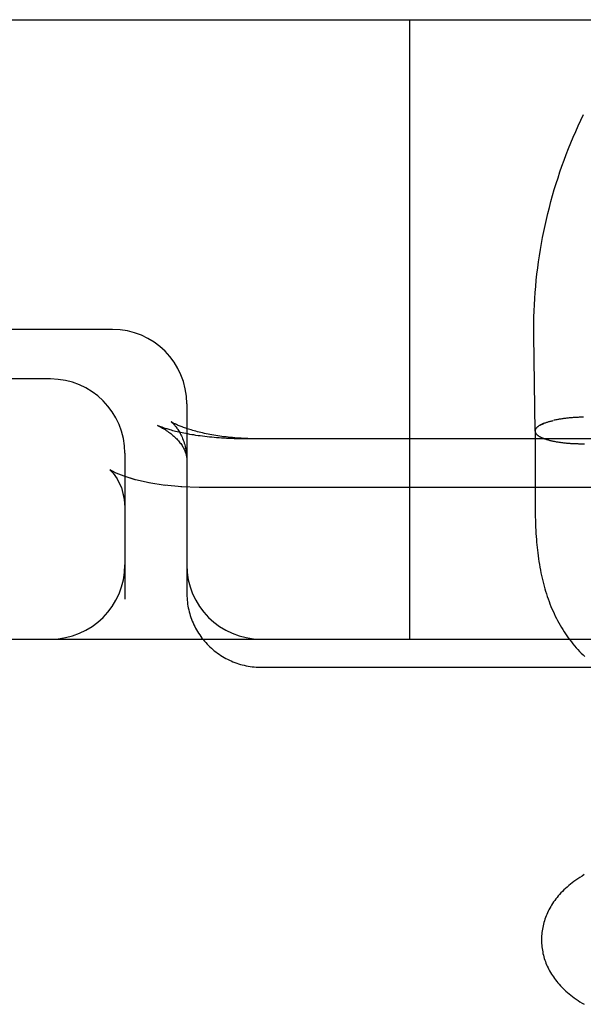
# Model space of a CAD drawing. Header units: inches. Extents: x 0 to 200, y 0 to 129.
# Tile 33 of 94: x 26.972 to 27.085, y 50.822 to 51.021. Entities that reach past the tile are written whole.
import ezdxf

# ---------------------------------------------------------------- set-up
doc = ezdxf.new("R2010")
doc.units = ezdxf.units.IN
doc.header["$LTSCALE"] = 11
doc.header["$MEASUREMENT"] = 0
doc.linetypes.add('HIDDEN', pattern=[0.2, 0.1, -0.1])
doc.layers.add('DEFAULT_2', color=8, linetype='HIDDEN')

msp = doc.modelspace()

# ---------------------------------------------------------------- linework, layer by layer
at = {"layer": 'DEFAULT_2', "color": 8, "linetype": 'HIDDEN'}
for p, q in [((26.71026, 51.02083), (29.02526, 51.02083)), ((27.05026, 50.89583), (27.05026, 51.02083)), ((26.99026, 50.95833), (26.82026, 50.95833)), ((27.07527, 50.95709), (27.07526, 50.95833)), ((27.07552, 50.93782), (27.07527, 50.95709)), ((26.97776, 50.94833), (26.82026, 50.94833)), ((27.00526, 50.94333), (27.00526, 50.90508)), ((27.07971, 50.94006), (27.07953, 50.94002)), ((27.07988, 50.94009), (27.07969, 50.94006)), ((27.08006, 50.94013), (27.07986, 50.94009)), ((27.08023, 50.94016), (27.08003, 50.94012)), ((27.08041, 50.94019), (27.0802, 50.94016)), ((27.08059, 50.94022), (27.08038, 50.94019)), ((27.08077, 50.94025), (27.08055, 50.94022)), ((27.08095, 50.94027), (27.08073, 50.94025)), ((27.08113, 50.9403), (27.08092, 50.94027)), ((27.08132, 50.94033), (27.0811, 50.9403)), ((27.08151, 50.94035), (27.08128, 50.94033)), ((27.0817, 50.94038), (27.08147, 50.94035)), ((27.08189, 50.9404), (27.08166, 50.94038)), ((27.08208, 50.94042), (27.08185, 50.9404)), ((27.08228, 50.94044), (27.08204, 50.94042)), ((27.08247, 50.94046), (27.08223, 50.94044)), ((27.08267, 50.94048), (27.08243, 50.94046)), ((27.08287, 50.9405), (27.08263, 50.94048)), ((27.08307, 50.94051), (27.08282, 50.9405)), ((27.08327, 50.94053), (27.08302, 50.94051)), ((27.08347, 50.94054), (27.08322, 50.94053)), ((27.08368, 50.94056), (27.08342, 50.94054)), ((27.08388, 50.94057), (27.08362, 50.94056)), ((27.08408, 50.94058), (27.08382, 50.94057)), ((27.08429, 50.94059), (27.08403, 50.94058)), ((27.08449, 50.9406), (27.08423, 50.94059)), ((27.0847, 50.94061), (27.08443, 50.9406)), ((27.0849, 50.94061), (27.08464, 50.94061)), ((27.08511, 50.94062), (27.08484, 50.94062)), ((27.08532, 50.94062), (27.08505, 50.94062)), ((27.00005, 50.93866), (26.99936, 50.93895)), ((27.07654, 50.93902), (27.07726, 50.93936)), ((27.07938, 50.93999), (27.07922, 50.93995)), ((27.07955, 50.94002), (27.07936, 50.93999)), ((27.07556, 50.93556), (27.07557, 50.93418)), ((27.07557, 50.93418), (27.07557, 50.93272)), ((27.07882, 50.93588), (27.079, 50.93584)), ((27.07897, 50.93585), (27.07916, 50.9358)), ((27.07913, 50.93581), (27.07932, 50.93577)), ((27.0793, 50.93578), (27.07949, 50.93574)), ((27.07946, 50.93575), (27.07966, 50.93571)), ((27.07963, 50.93572), (27.07983, 50.93568)), ((27.0798, 50.93568), (27.08, 50.93565)), ((27.07997, 50.93566), (27.08018, 50.93562)), ((27.08014, 50.93563), (27.08036, 50.93559)), ((27.08032, 50.9356), (27.08054, 50.93556)), ((27.0805, 50.93557), (27.08072, 50.93554)), ((27.08068, 50.93555), (27.08091, 50.93551)), ((27.08086, 50.93552), (27.08109, 50.93549)), ((27.08105, 50.9355), (27.08128, 50.93547)), ((27.08123, 50.93548), (27.08147, 50.93545)), ((27.08147, 50.93545), (27.08167, 50.93543)), ((27.0818, 50.93542), (27.082, 50.9354)), ((27.08186, 50.93541), (27.08219, 50.93538)), ((27.08206, 50.93539), (27.08239, 50.93537)), ((27.08225, 50.93537), (27.08259, 50.93535)), ((27.08245, 50.93536), (27.08279, 50.93534)), ((27.08265, 50.93534), (27.08299, 50.93533)), ((27.08286, 50.93533), (27.08319, 50.93532)), ((27.08306, 50.93532), (27.08339, 50.93531)), ((27.08326, 50.93531), (27.0836, 50.9353)), ((27.08347, 50.9353), (27.0838, 50.93529)), ((27.08367, 50.93529), (27.08401, 50.93528)), ((27.08388, 50.93528), (27.08421, 50.93528)), ((27.08409, 50.93528), (27.08442, 50.93527)), ((27.0843, 50.93527), (27.08463, 50.93527)), ((27.0845, 50.93527), (27.08483, 50.93527)), ((27.08471, 50.93527), (27.08504, 50.93527)), ((27.08492, 50.93526), (27.08525, 50.93527)), ((27.08513, 50.93526), (27.08546, 50.93527)), ((26.99276, 50.93333), (26.99276, 50.90393)), ((26.99008, 50.92981), (26.98971, 50.93003)), ((26.99015, 50.92976), (26.99006, 50.92982)), ((26.99104, 50.92933), (26.99013, 50.92977)), ((26.99265, 50.92869), (26.99101, 50.92934)), ((26.99487, 50.92801), (26.99265, 50.92869)), ((27.00086, 50.92686), (26.99759, 50.92738)), ((27.00426, 50.92654), (27.00071, 50.92688)), ((27.00776, 50.92644), (27.00407, 50.92656)), ((27.22776, 50.92644), (27.00776, 50.92644)), ((27.07551, 50.92576), (27.07551, 50.92422)), ((27.07551, 50.92422), (27.07552, 50.92271)), ((27.00542, 50.9029), (27.00549, 50.90251)), ((27.00556, 50.90213), (27.00564, 50.90174)), ((26.82026, 50.89583), (29.02526, 50.89583)), ((27.02026, 50.89016), (27.2411, 50.89016))]:
    msp.add_line(p, q, dxfattribs=at)
for points in [[(27.07526, 50.95833), (27.07527, 50.95957), (27.0753, 50.96082), (27.07533, 50.96206), (27.07539, 50.9633), (27.07546, 50.96454), (27.07555, 50.96578), (27.07565, 50.96702), (27.07577, 50.96826), (27.0759, 50.9695), (27.07605, 50.97073), (27.07622, 50.97197), (27.0764, 50.9732), (27.07659, 50.97443), (27.0768, 50.97565), (27.07703, 50.97688), (27.07727, 50.9781), (27.07753, 50.97932), (27.07781, 50.98053), (27.07809, 50.98175), (27.0784, 50.98296), (27.07872, 50.98416), (27.07905, 50.98536), (27.0794, 50.98656), (27.07977, 50.98775), (27.08015, 50.98894), (27.08054, 50.99012), (27.08095, 50.9913), (27.08138, 50.99248), (27.08182, 50.99365), (27.08227, 50.99481), (27.08274, 50.99597), (27.08323, 50.99712), (27.08373, 50.99827), (27.08424, 50.99941), (27.08477, 51.00054), (27.08531, 51.00167)], [(26.99936, 50.93895), (26.99959, 50.93883), (26.99986, 50.9387), (27.00012, 50.93855), (27.00038, 50.93841), (27.00063, 50.93826), (27.00088, 50.93811), (27.00112, 50.93795), (27.00136, 50.93779), (27.00159, 50.93763), (27.00182, 50.93747), (27.00204, 50.9373), (27.00225, 50.93712), (27.00246, 50.93695), (27.00266, 50.93677), (27.00286, 50.93659), (27.00305, 50.93641), (27.00323, 50.93623), (27.00341, 50.93604), (27.00357, 50.93585), (27.00373, 50.93567), (27.00388, 50.93548), (27.00403, 50.93529), (27.00416, 50.9351), (27.00429, 50.93492), (27.0044, 50.93473), (27.00451, 50.93454), (27.00461, 50.93436), (27.00471, 50.93418), (27.00479, 50.934), (27.00487, 50.93382), (27.00494, 50.93364), (27.005, 50.93346), (27.00506, 50.93329), (27.00511, 50.93311), (27.00515, 50.93294), (27.00518, 50.93276), (27.00521, 50.93259), (27.00524, 50.93241), (27.00525, 50.93223), (27.00526, 50.93205), (27.00526, 50.93189)], [(27.24076, 50.93625), (27.0164, 50.93625), (27.01588, 50.93626), (27.01536, 50.93626), (27.01484, 50.93628), (27.01432, 50.93629), (27.0138, 50.93631), (27.01329, 50.93634), (27.01278, 50.93637), (27.01228, 50.9364), (27.01178, 50.93643), (27.01128, 50.93647), (27.01079, 50.93651), (27.0103, 50.93656), (27.00982, 50.93661), (27.00935, 50.93666), (27.00888, 50.93671), (27.00842, 50.93677), (27.00797, 50.93683), (27.00753, 50.93689), (27.00709, 50.93696), (27.00667, 50.93703), (27.00625, 50.93709), (27.00585, 50.93716), (27.00545, 50.93724), (27.00507, 50.93731), (27.00469, 50.93738), (27.00433, 50.93746), (27.00398, 50.93753), (27.00364, 50.93761), (27.00332, 50.93769), (27.00301, 50.93776), (27.00272, 50.93783), (27.00244, 50.9379), (27.00218, 50.93798), (27.00193, 50.93804), (27.0017, 50.93811), (27.00148, 50.93818), (27.00127, 50.93824), (27.00107, 50.9383), (27.00088, 50.93836), (27.00071, 50.93842), (27.00055, 50.93848), (27.0004, 50.93853), (27.00026, 50.93858), (27.00013, 50.93863), (27.00005, 50.93866)], [(27.00209, 50.93971), (27.00208, 50.93971), (27.00208, 50.93971), (27.00208, 50.93971), (27.00209, 50.9397), (27.00211, 50.93969), (27.00213, 50.93967), (27.00217, 50.93964), (27.00221, 50.9396), (27.00226, 50.93956), (27.00231, 50.93951), (27.00237, 50.93946), (27.00243, 50.9394), (27.0025, 50.93932), (27.00258, 50.93925), (27.00266, 50.93916), (27.00275, 50.93906), (27.00284, 50.93895), (27.00294, 50.93884), (27.00304, 50.93871), (27.00314, 50.93858), (27.00325, 50.93843), (27.00336, 50.93828), (27.00347, 50.93811), (27.00359, 50.93793), (27.00371, 50.93773), (27.00383, 50.93753), (27.00395, 50.93731), (27.00407, 50.93708), (27.00419, 50.93683), (27.0043, 50.93657), (27.00442, 50.9363), (27.00453, 50.93601), (27.00464, 50.93571), (27.00474, 50.9354), (27.00483, 50.93508), (27.00492, 50.93474), (27.005, 50.9344), (27.00507, 50.93404), (27.00513, 50.93368), (27.00518, 50.9333), (27.00522, 50.93293), (27.00525, 50.93254), (27.00526, 50.93215), (27.00526, 50.93189)], [(27.01976, 50.93625), (27.01943, 50.93625), (27.01897, 50.93625), (27.01851, 50.93626), (27.01806, 50.93627), (27.0176, 50.93629), (27.01715, 50.93631), (27.0167, 50.93633), (27.01625, 50.93636), (27.0158, 50.93639), (27.01536, 50.93642), (27.01492, 50.93646), (27.01448, 50.9365), (27.01404, 50.93654), (27.01361, 50.93658), (27.01318, 50.93663), (27.01276, 50.93669), (27.01234, 50.93674), (27.01193, 50.9368), (27.01152, 50.93686), (27.01111, 50.93693), (27.01071, 50.93699), (27.01032, 50.93706), (27.00993, 50.93713), (27.00955, 50.93721), (27.00918, 50.93728), (27.00881, 50.93736), (27.00845, 50.93744), (27.0081, 50.93752), (27.00775, 50.9376), (27.00741, 50.93769), (27.00709, 50.93777), (27.00677, 50.93786), (27.00646, 50.93795), (27.00616, 50.93804), (27.00586, 50.93812), (27.00558, 50.93821), (27.00531, 50.9383), (27.00505, 50.93839), (27.0048, 50.93847), (27.00456, 50.93856), (27.00433, 50.93865), (27.00411, 50.93873), (27.00391, 50.93881), (27.00371, 50.93889), (27.00353, 50.93897), (27.00336, 50.93904), (27.0032, 50.93912), (27.00305, 50.93919), (27.00291, 50.93925), (27.00278, 50.93931), (27.00266, 50.93937), (27.00256, 50.93943), (27.00247, 50.93948), (27.00238, 50.93952), (27.00231, 50.93956), (27.00225, 50.9396), (27.0022, 50.93963), (27.00215, 50.93966), (27.00212, 50.93968), (27.0021, 50.9397), (27.00209, 50.93971)], [(27.07654, 50.93902), (27.07645, 50.93897), (27.07636, 50.93892), (27.07628, 50.93886), (27.0762, 50.93881), (27.07613, 50.93876), (27.07606, 50.9387), (27.076, 50.93865), (27.07593, 50.9386), (27.07588, 50.93854), (27.07582, 50.93849), (27.07578, 50.93843), (27.07573, 50.93838), (27.07569, 50.93832), (27.07566, 50.93827), (27.07562, 50.93821), (27.0756, 50.93816), (27.07557, 50.9381), (27.07555, 50.93804), (27.07554, 50.93799), (27.07553, 50.93793), (27.07552, 50.93788), (27.07552, 50.93782), (27.07552, 50.93781)], [(27.07593, 50.9386), (27.07588, 50.93855), (27.07582, 50.93849), (27.07578, 50.93844), (27.07573, 50.93838), (27.07569, 50.93833), (27.07565, 50.93827), (27.07562, 50.93822), (27.07559, 50.93816), (27.07557, 50.93811), (27.07555, 50.93805), (27.07554, 50.93799), (27.07552, 50.93794), (27.07552, 50.93788), (27.07552, 50.93783)], [(27.07683, 50.93917), (27.07673, 50.93912), (27.07663, 50.93907), (27.07654, 50.93902)], [(27.07727, 50.93936), (27.07715, 50.93932), (27.07704, 50.93927), (27.07693, 50.93922)], [(27.07726, 50.93936), (27.07738, 50.93941), (27.0775, 50.93945), (27.07763, 50.9395), (27.07775, 50.93954), (27.07788, 50.93959), (27.07802, 50.93963), (27.07816, 50.93967), (27.0783, 50.93972), (27.07844, 50.93976), (27.07859, 50.9398), (27.07874, 50.93984), (27.07889, 50.93988), (27.07904, 50.93991), (27.0792, 50.93995)], [(27.07552, 50.93782), (27.07552, 50.93777), (27.07552, 50.93772), (27.07554, 50.93766), (27.07555, 50.9376), (27.07557, 50.93755), (27.0756, 50.93749), (27.07562, 50.93744), (27.07566, 50.93738), (27.07569, 50.93733), (27.07574, 50.93727)], [(27.07552, 50.93781), (27.07553, 50.93777), (27.07553, 50.93771), (27.07554, 50.93765), (27.07556, 50.9376), (27.07558, 50.93754), (27.07561, 50.93749), (27.07563, 50.93743), (27.07567, 50.93738), (27.0757, 50.93732), (27.07575, 50.93727), (27.07579, 50.93722), (27.07584, 50.93716), (27.0759, 50.93711), (27.07595, 50.93706), (27.07602, 50.937), (27.07608, 50.93695), (27.07615, 50.9369), (27.07623, 50.93685), (27.07631, 50.9368), (27.07639, 50.93675)], [(27.07552, 50.93781), (27.07553, 50.93745), (27.07555, 50.93685), (27.07556, 50.93621), (27.07556, 50.93556)], [(27.0763, 50.9368), (27.07638, 50.93675), (27.07647, 50.9367), (27.07656, 50.93665), (27.07666, 50.9366), (27.07676, 50.93655), (27.07686, 50.9365), (27.07697, 50.93645), (27.07708, 50.93641), (27.07719, 50.93636), (27.07731, 50.93632), (27.07743, 50.93627), (27.07756, 50.93623), (27.07769, 50.93619), (27.07782, 50.93614), (27.07796, 50.9361), (27.0781, 50.93606), (27.07824, 50.93602), (27.07838, 50.93598), (27.07853, 50.93595), (27.07868, 50.93591), (27.07884, 50.93587)], [(27.08142, 50.93546), (27.08161, 50.93544), (27.08186, 50.93541)], [(27.07557, 50.93272), (27.07554, 50.92889), (27.07551, 50.92576)], [(26.98971, 50.93003), (26.98987, 50.92989), (26.99042, 50.92931)], [(26.98985, 50.92991), (26.9904, 50.92934), (26.99122, 50.92818)], [(26.99123, 50.92817), (26.99207, 50.92638), (26.99267, 50.92392), (26.99276, 50.92247)], [(26.99767, 50.92737), (26.99488, 50.92801), (26.99263, 50.9287)], [(26.99206, 50.92643), (26.99265, 50.92404), (26.99276, 50.92246)], [(27.07552, 50.92271), (27.07553, 50.92197), (27.07554, 50.92123), (27.07556, 50.92052), (27.07558, 50.91981), (27.0756, 50.91912), (27.07563, 50.91845), (27.07566, 50.9178), (27.0757, 50.91716), (27.07574, 50.91655), (27.07578, 50.91596), (27.07583, 50.91539), (27.07588, 50.91484), (27.07593, 50.9143), (27.07599, 50.91376), (27.07606, 50.91322), (27.07613, 50.91265), (27.07621, 50.91207), (27.0763, 50.91148), (27.0764, 50.9109), (27.0765, 50.91033), (27.0766, 50.90977), (27.07671, 50.90922), (27.07683, 50.90868), (27.07695, 50.90814), (27.07707, 50.90761), (27.07721, 50.90708), (27.07735, 50.90655), (27.0775, 50.90602), (27.07765, 50.9055), (27.07781, 50.90498), (27.07798, 50.90446), (27.07816, 50.90395), (27.07834, 50.90344), (27.07853, 50.90294), (27.07873, 50.90244), (27.07893, 50.90195), (27.07914, 50.90146), (27.07936, 50.90098), (27.07959, 50.9005), (27.07982, 50.90003), (27.08006, 50.89957), (27.0803, 50.89911), (27.08056, 50.89866), (27.08082, 50.89821), (27.08109, 50.89777), (27.08136, 50.89734), (27.08164, 50.89691), (27.08193, 50.89649), (27.08222, 50.89608), (27.08253, 50.89567), (27.08284, 50.89527), (27.08315, 50.89487), (27.08347, 50.89449), (27.0838, 50.89411), (27.08414, 50.89373), (27.08449, 50.89336), (27.08484, 50.893), (27.0852, 50.89265), (27.08556, 50.8923)], [(27.00526, 50.90508), (27.00527, 50.90487), (27.00528, 50.90448), (27.0053, 50.90408), (27.00533, 50.90369), (27.00537, 50.9033), (27.00542, 50.9029), (27.00549, 50.90251), (27.00556, 50.90212), (27.00565, 50.90174), (27.00574, 50.90135), (27.00584, 50.90097), (27.00596, 50.90059), (27.00608, 50.90022), (27.00622, 50.89985), (27.00636, 50.89948), (27.00652, 50.89911), (27.00668, 50.89875), (27.00685, 50.8984), (27.00704, 50.89805), (27.00723, 50.8977), (27.00743, 50.89736), (27.00764, 50.89702), (27.00786, 50.89669), (27.00809, 50.89637), (27.00832, 50.89605), (27.00857, 50.89574), (27.00882, 50.89543), (27.00908, 50.89513), (27.00935, 50.89484), (27.00963, 50.89456), (27.00991, 50.89428), (27.01021, 50.89401), (27.0105, 50.89375), (27.01081, 50.8935), (27.01112, 50.89325), (27.01144, 50.89301), (27.01177, 50.89278), (27.0121, 50.89256), (27.01244, 50.89235), (27.01278, 50.89215), (27.01313, 50.89196), (27.01348, 50.89177), (27.01384, 50.8916), (27.0142, 50.89143), (27.01457, 50.89128), (27.01494, 50.89113), (27.01532, 50.89099), (27.0157, 50.89087), (27.01608, 50.89075), (27.01646, 50.89065), (27.01685, 50.89055), (27.01724, 50.89047), (27.01763, 50.89039), (27.01803, 50.89033), (27.01842, 50.89027), (27.01882, 50.89023), (27.01922, 50.8902), (27.01962, 50.89017), (27.02002, 50.89016), (27.02026, 50.89016)], [(27.08545, 50.84831), (27.085, 50.84804), (27.08457, 50.84777), (27.08415, 50.84749), (27.08376, 50.84722), (27.08337, 50.84694), (27.083, 50.84666), (27.08265, 50.84638), (27.0823, 50.84609), (27.08197, 50.84581), (27.08165, 50.84552), (27.08134, 50.84523), (27.08104, 50.84493), (27.08075, 50.84463), (27.08048, 50.84433), (27.08021, 50.84403), (27.07996, 50.84372), (27.07972, 50.84341), (27.07948, 50.84311), (27.07926, 50.8428), (27.07906, 50.84249), (27.07886, 50.84218), (27.07867, 50.84187), (27.07849, 50.84156), (27.07832, 50.84124), (27.07817, 50.84093), (27.07801, 50.84061), (27.07787, 50.84029), (27.07774, 50.83997), (27.07762, 50.83964), (27.0775, 50.83932), (27.0774, 50.83899), (27.0773, 50.83866), (27.07721, 50.83833), (27.07713, 50.838), (27.07706, 50.83767), (27.077, 50.83733), (27.07695, 50.837), (27.0769, 50.83666), (27.07687, 50.83632), (27.07684, 50.83599), (27.07683, 50.83565), (27.07682, 50.83531), (27.07682, 50.83502)], [(27.07682, 50.83502), (27.07683, 50.83473), (27.07684, 50.8344), (27.07687, 50.83406), (27.0769, 50.83373), (27.07694, 50.8334), (27.077, 50.83306), (27.07706, 50.83273), (27.07712, 50.8324), (27.0772, 50.83207), (27.07729, 50.83174), (27.07738, 50.83142), (27.07749, 50.83109), (27.0776, 50.83077), (27.07772, 50.83045), (27.07785, 50.83013), (27.07799, 50.82982), (27.07814, 50.8295), (27.07829, 50.82919), (27.07846, 50.82888), (27.07863, 50.82857), (27.07882, 50.82826), (27.07901, 50.82796), (27.07921, 50.82766), (27.07942, 50.82736), (27.07964, 50.82706), (27.07988, 50.82676), (27.08012, 50.82647), (27.08037, 50.82618), (27.08062, 50.8259), (27.08089, 50.82561), (27.08117, 50.82533), (27.08146, 50.82505), (27.08176, 50.82478), (27.08207, 50.82451), (27.0824, 50.82423), (27.08273, 50.82397), (27.08307, 50.8237), (27.08343, 50.82344), (27.0838, 50.82318), (27.08419, 50.82292), (27.08458, 50.82266), (27.085, 50.82241), (27.08543, 50.82215)]]:
    msp.add_lwpolyline(points, dxfattribs=at)
for centre, start, end in [((26.99026, 50.94333), 0, 90), ((26.97776, 50.93333), 0, 90), ((26.97776, 50.91083), 270, 360), ((27.02026, 50.91083), 180, 270)]:
    msp.add_arc(centre, 0.015, start, end, dxfattribs=at)

doc.saveas('drawing.dxf')
